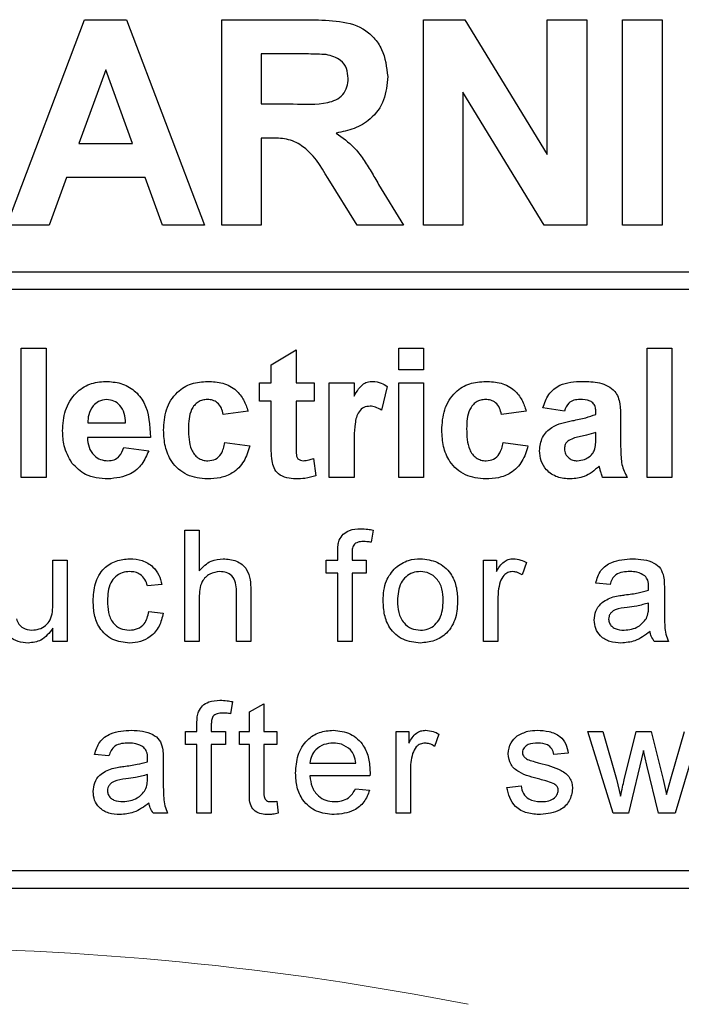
# Model space of a CAD drawing. Header units: millimetres. Extents: x 5 to 418, y 2 to 292.
# Tile 34 of 87: x 111.55 to 113.43, y 190.14 to 192.94. Entities that reach past the tile are written whole.
import ezdxf

# ---------------------------------------------------------------- set-up
doc = ezdxf.new("R2010")
doc.units = ezdxf.units.MM

msp = doc.modelspace()

# ---------------------------------------------------------------- linework, layer by layer
at = {"color": 7, "linetype": 'Continuous', "lineweight": 25}
for p, q in [((111.5171, 192.3554), (111.7376, 192.9387)), ((111.7376, 192.9387), (111.8564, 192.9387)), ((111.8564, 192.9387), (112.078, 192.3554)), ((112.1271, 192.9387), (112.3719, 192.9387)), ((112.1271, 192.3554), (112.1271, 192.9387)), ((112.6996, 192.3554), (112.6996, 192.9387)), ((112.6996, 192.9387), (112.8168, 192.9387)), ((112.8168, 192.9387), (113.0511, 192.5555)), ((113.0511, 192.5555), (113.0511, 192.9387)), ((113.0511, 192.9387), (113.1633, 192.9387)), ((113.1633, 192.9387), (113.1633, 192.3554)), ((113.2647, 192.3554), (113.2647, 192.9387)), ((113.2647, 192.9387), (113.3769, 192.9387)), ((113.3769, 192.9387), (113.3769, 192.3554)), ((112.3346, 192.8415), (112.2392, 192.8415)), ((112.2392, 192.8415), (112.2392, 192.6994)), ((111.7976, 192.7966), (111.7211, 192.5872)), ((111.8742, 192.5872), (111.7976, 192.7966)), ((112.8118, 192.7328), (112.8118, 192.3554)), ((113.0426, 192.3554), (112.8118, 192.7328)), ((112.2392, 192.6994), (112.3296, 192.6994)), ((112.2644, 192.6022), (112.2392, 192.6022)), ((112.2392, 192.6022), (112.2392, 192.3554)), ((111.7211, 192.5872), (111.8742, 192.5872)), ((111.686, 192.49), (111.6368, 192.3554)), ((111.9099, 192.49), (111.686, 192.49)), ((111.959, 192.3554), (111.9099, 192.49)), ((112.512, 192.3554), (112.429, 192.4878)), ((112.5724, 192.4709), (112.6431, 192.3554)), ((111.6368, 192.3554), (111.5171, 192.3554)), ((112.078, 192.3554), (111.959, 192.3554)), ((112.2392, 192.3554), (112.1271, 192.3554)), ((112.6431, 192.3554), (112.512, 192.3554)), ((112.8118, 192.3554), (112.6996, 192.3554)), ((113.1633, 192.3554), (113.0426, 192.3554)), ((113.3769, 192.3554), (113.2647, 192.3554)), ((109.1484, 192.2222), (115.4651, 192.2222)), ((115.4651, 192.1722), (109.1484, 192.1722)), ((111.5578, 191.6387), (111.5578, 192.0054)), ((111.5578, 192.0054), (111.6283, 192.0054)), ((111.6283, 192.0054), (111.6283, 191.6387)), ((112.2676, 191.9584), (112.3381, 192.0007)), ((112.3381, 192.0007), (112.3381, 191.9067)), ((112.6296, 191.9443), (112.6296, 192.0054)), ((112.6296, 192.0054), (112.7001, 192.0054)), ((112.7001, 192.0054), (112.7001, 191.9443)), ((113.3347, 192.0054), (113.4052, 192.0054)), ((113.3347, 191.6387), (113.3347, 192.0054)), ((113.4052, 192.0054), (113.4052, 191.6387)), ((112.2676, 191.9067), (112.2676, 191.9584)), ((112.7001, 191.9443), (112.6296, 191.9443)), ((112.2347, 191.9067), (112.2676, 191.9067)), ((112.2347, 191.855), (112.2347, 191.9067)), ((112.3381, 191.9067), (112.3898, 191.9067)), ((112.3898, 191.9067), (112.3898, 191.855)), ((112.4321, 191.9067), (112.5027, 191.9067)), ((112.4321, 191.6387), (112.4321, 191.9067)), ((112.5027, 191.9067), (112.5027, 191.8693)), ((112.6296, 191.6387), (112.6296, 191.9067)), ((112.6296, 191.9067), (112.7001, 191.9067)), ((112.7001, 191.9067), (112.7001, 191.6387)), ((112.5967, 191.8965), (112.5802, 191.8295)), ((112.2676, 191.855), (112.2347, 191.855)), ((112.2676, 191.7363), (112.2676, 191.855)), ((112.3381, 191.855), (112.3381, 191.7398)), ((112.3898, 191.855), (112.3381, 191.855)), ((112.2018, 191.8268), (112.1313, 191.8174)), ((112.9916, 191.8268), (112.921, 191.8174)), ((113.0997, 191.8268), (113.0386, 191.8362)), ((113.189, 191.8174), (113.189, 191.824)), ((111.7471, 191.7939), (111.8539, 191.7939)), ((113.2595, 191.8087), (113.2595, 191.7264)), ((113.189, 191.7524), (113.189, 191.7657)), ((111.9245, 191.7516), (111.7458, 191.7516)), ((112.136, 191.7375), (112.2065, 191.728)), ((112.9257, 191.7375), (112.9963, 191.728)), ((111.8492, 191.7233), (111.9198, 191.7139)), ((112.5027, 191.7182), (112.5027, 191.6387)), ((112.3875, 191.6925), (112.3945, 191.6434)), ((111.6283, 191.6387), (111.5578, 191.6387)), ((112.5027, 191.6387), (112.4321, 191.6387)), ((112.7001, 191.6387), (112.6296, 191.6387)), ((113.2783, 191.6387), (113.2078, 191.6387)), ((113.4052, 191.6387), (113.3347, 191.6387)), ((112.0227, 191.1721), (112.0227, 191.4887)), ((112.0227, 191.4887), (112.0633, 191.4887)), ((112.0633, 191.4887), (112.0633, 191.3731)), ((112.5574, 191.4888), (112.5517, 191.4542)), ((112.4563, 191.4035), (112.4563, 191.427)), ((111.6476, 191.2819), (111.6476, 191.4035)), ((111.6476, 191.4035), (111.6882, 191.4035)), ((111.6882, 191.4035), (111.6882, 191.1721)), ((112.4238, 191.4035), (112.4563, 191.4035)), ((112.4238, 191.3669), (112.4238, 191.4035)), ((112.4969, 191.4231), (112.4969, 191.4035)), ((112.4969, 191.4035), (112.5375, 191.4035)), ((112.5375, 191.4035), (112.5375, 191.3669)), ((112.8704, 191.1721), (112.8704, 191.4035)), ((112.8704, 191.4035), (112.9069, 191.4035)), ((112.9069, 191.4035), (112.9069, 191.3712)), ((112.9922, 191.3967), (112.9795, 191.3615)), ((112.4563, 191.3669), (112.4238, 191.3669)), ((112.4563, 191.1721), (112.4563, 191.3669)), ((112.5375, 191.3669), (112.4969, 191.3669)), ((112.4969, 191.3669), (112.4969, 191.1721)), ((111.9569, 191.3345), (111.9163, 191.3304)), ((112.1689, 191.1721), (112.1689, 191.3159)), ((112.2095, 191.318), (112.2095, 191.1721)), ((113.2293, 191.3345), (113.1887, 191.3385)), ((113.3836, 191.3221), (113.3836, 191.2725)), ((112.0633, 191.2962), (112.0633, 191.1721)), ((112.911, 191.295), (112.911, 191.1721)), ((111.9204, 191.2573), (111.961, 191.2533)), ((113.3387, 191.2699), (113.3389, 191.2817)), ((111.6476, 191.1721), (111.6476, 191.2099)), ((111.6882, 191.1721), (111.6476, 191.1721)), ((112.0633, 191.1721), (112.0227, 191.1721)), ((112.2095, 191.1721), (112.1689, 191.1721)), ((112.4969, 191.1721), (112.4563, 191.1721)), ((112.911, 191.1721), (112.8704, 191.1721)), ((113.3957, 191.1721), (113.3551, 191.1721)), ((112.1579, 191.0016), (112.1522, 190.967)), ((112.2062, 190.9726), (112.2468, 190.9957)), ((112.2468, 190.9957), (112.2468, 190.9163)), ((112.2062, 190.9163), (112.2062, 190.9726)), ((112.0568, 190.9163), (112.0568, 190.9398)), ((112.0974, 190.9359), (112.0974, 190.9163)), ((112.0243, 190.8798), (112.0243, 190.9163)), ((112.0243, 190.9163), (112.0568, 190.9163)), ((112.0974, 190.9163), (112.138, 190.9163)), ((112.138, 190.9163), (112.138, 190.8798)), ((112.1778, 190.8798), (112.1778, 190.9163)), ((112.1778, 190.9163), (112.2062, 190.9163)), ((112.2468, 190.9163), (112.2833, 190.9163)), ((112.2833, 190.9163), (112.2833, 190.8798)), ((112.6219, 190.6849), (112.6219, 190.9163)), ((112.6219, 190.9163), (112.6585, 190.9163)), ((112.6585, 190.9163), (112.6585, 190.884)), ((112.7437, 190.9095), (112.731, 190.8743)), ((113.2386, 190.6849), (113.1664, 190.9163)), ((113.1664, 190.9163), (113.2086, 190.9163)), ((113.2086, 190.9163), (113.2473, 190.7814)), ((113.2697, 190.7794), (113.3039, 190.9163)), ((113.3039, 190.9163), (113.3459, 190.9163)), ((113.3459, 190.9163), (113.38, 190.7802)), ((113.4017, 190.7818), (113.4406, 190.9163)), ((113.483, 190.9163), (113.4145, 190.6849)), ((112.0568, 190.8798), (112.0243, 190.8798)), ((112.0568, 190.6849), (112.0568, 190.8798)), ((112.138, 190.8798), (112.0974, 190.8798)), ((112.0974, 190.8798), (112.0974, 190.6849)), ((112.2062, 190.8798), (112.1778, 190.8798)), ((112.2062, 190.7499), (112.2062, 190.8798)), ((112.2468, 190.8798), (112.2468, 190.7484)), ((112.2833, 190.8798), (112.2468, 190.8798)), ((111.8067, 190.8473), (111.7661, 190.8513)), ((113.1107, 190.8554), (113.0701, 190.8513)), ((113.3247, 190.8629), (113.2821, 190.6849)), ((113.3342, 190.8211), (113.3247, 190.8629)), ((111.961, 190.8349), (111.961, 190.7854)), ((112.3775, 190.827), (112.5074, 190.827)), ((113.3673, 190.6849), (113.3342, 190.8211)), ((111.9161, 190.7827), (111.9163, 190.7945)), ((112.5479, 190.7904), (112.3775, 190.7904)), ((112.6625, 190.8078), (112.6625, 190.6849)), ((113.3896, 190.7379), (113.4017, 190.7818)), ((112.507, 190.7539), (112.5468, 190.7498)), ((112.9362, 190.758), (112.9768, 190.762)), ((113.2473, 190.7814), (113.259, 190.733)), ((113.38, 190.7802), (113.3896, 190.7379)), ((112.2833, 190.7184), (112.2874, 190.6843)), ((111.9732, 190.6849), (111.9326, 190.6849)), ((112.0974, 190.6849), (112.0568, 190.6849)), ((112.6625, 190.6849), (112.6219, 190.6849)), ((113.2821, 190.6849), (113.2386, 190.6849)), ((113.4145, 190.6849), (113.3673, 190.6849)), ((109.1484, 190.5221), (115.3484, 190.5221)), ((107.0151, 190.4721), (115.3484, 190.4721))]:
    msp.add_line(p, q, dxfattribs=at)
at = {"color": 7, "linetype": 'Continuous', "lineweight": 18}
msp.add_arc((111.1817, 181.8054), 8.4971, 78.83718, 101.16282, dxfattribs=at)
at = {"color": 7, "linetype": 'Continuous', "lineweight": 25}
for points, knots in [([(112.3719, 192.9387), (112.3984, 192.9383), (112.4512, 192.9375), (112.5187, 192.9235), (112.5599, 192.8887), (112.5903, 192.8441), (112.595, 192.8039), (112.5982, 192.7771)], [0, 0, 0, 0, 0.251138, 0.500538, 0.625743, 0.751054, 1, 1, 1, 1]), ([(112.4238, 192.8396), (112.4071, 192.8404), (112.3774, 192.8416), (112.3477, 192.8415), (112.3346, 192.8415)], [0, 0, 0, 0, 0.559921, 1, 1, 1, 1]), ([(112.486, 192.772), (112.4853, 192.7815), (112.4837, 192.8005), (112.4624, 192.8293), (112.4384, 192.8357), (112.4238, 192.8396)], [0, 0, 0, 0, 0.2810837, 0.5612808, 1, 1, 1, 1]), ([(112.3296, 192.6994), (112.3626, 192.6983), (112.4039, 192.6969), (112.452, 192.7097), (112.4719, 192.7251), (112.4845, 192.7472), (112.4855, 192.7637), (112.486, 192.772)], [0, 0, 0, 0, 0.500908, 0.625718, 0.750365, 0.875021, 1, 1, 1, 1]), ([(112.5982, 192.7771), (112.5963, 192.7546), (112.5925, 192.7096), (112.5545, 192.6564), (112.5038, 192.6271), (112.4692, 192.6202), (112.4519, 192.6167)], [0, 0, 0, 0, 0.279943, 0.558974, 0.779184, 1, 1, 1, 1]), ([(112.429, 192.4878), (112.408, 192.5232), (112.3788, 192.5724), (112.3116, 192.6027), (112.2802, 192.6024), (112.2644, 192.6022)], [0, 0, 0, 0, 0.560986, 0.779305, 1, 1, 1, 1]), ([(112.4519, 192.6167), (112.4697, 192.604), (112.499, 192.5832), (112.529, 192.543), (112.5515, 192.5075), (112.5654, 192.4831), (112.5724, 192.4709)], [0, 0, 0, 0, 0.339561, 0.559573, 0.779778, 1, 1, 1, 1]), ([(111.6753, 191.7707), (111.6765, 191.7904), (111.6789, 191.8297), (111.7085, 191.8778), (111.7513, 191.9071), (111.7821, 191.91), (111.7976, 191.9114)], [0, 0, 0, 0, 0.280671, 0.559803, 0.779762, 1, 1, 1, 1]), ([(111.7976, 191.9114), (111.8121, 191.9104), (111.8412, 191.9084), (111.8804, 191.8871), (111.9209, 191.8366), (111.923, 191.7866), (111.9245, 191.7516)], [0, 0, 0, 0, 0.187375, 0.374305, 0.561262, 1, 1, 1, 1]), ([(111.9621, 191.7725), (111.9633, 191.7923), (111.9657, 191.8319), (111.9956, 191.8808), (112.0403, 191.908), (112.0714, 191.9102), (112.087, 191.9114)], [0, 0, 0, 0, 0.280707, 0.559643, 0.779504, 1, 1, 1, 1]), ([(112.087, 191.9114), (112.1016, 191.9106), (112.1306, 191.9091), (112.1676, 191.8894), (112.1908, 191.8592), (112.1981, 191.8376), (112.2018, 191.8268)], [0, 0, 0, 0, 0.280457, 0.559337, 0.779383, 1, 1, 1, 1]), ([(112.5027, 191.8693), (112.5068, 191.8763), (112.5136, 191.8879), (112.5257, 191.9023), (112.5401, 191.9101), (112.5506, 191.9109), (112.5559, 191.9114)], [0, 0, 0, 0, 0.340514, 0.560535, 0.78019, 1, 1, 1, 1]), ([(112.5559, 191.9114), (112.5642, 191.9104), (112.579, 191.9087), (112.5913, 191.9003), (112.5967, 191.8965)], [0, 0, 0, 0, 0.559042, 1, 1, 1, 1]), ([(112.7518, 191.7725), (112.753, 191.7923), (112.7555, 191.8319), (112.7853, 191.8808), (112.83, 191.908), (112.8612, 191.9102), (112.8767, 191.9114)], [0, 0, 0, 0, 0.280707, 0.559643, 0.779504, 1, 1, 1, 1]), ([(112.8767, 191.9114), (112.8913, 191.9106), (112.9204, 191.9091), (112.9574, 191.8894), (112.9805, 191.8592), (112.9879, 191.8376), (112.9916, 191.8268)], [0, 0, 0, 0, 0.2804572, 0.5593369, 0.7793833, 1, 1, 1, 1]), ([(113.0386, 191.8362), (113.0431, 191.8493), (113.0523, 191.8755), (113.0923, 191.9089), (113.1285, 191.9104), (113.1506, 191.9114)], [0, 0, 0, 0, 0.280773, 0.559844, 1, 1, 1, 1]), ([(113.1506, 191.9114), (113.1671, 191.9111), (113.1997, 191.9104), (113.245, 191.8896), (113.2595, 191.8473), (113.2595, 191.8216), (113.2595, 191.8087)], [0, 0, 0, 0, 0.281738, 0.560028, 0.778339, 1, 1, 1, 1]), ([(111.8008, 191.8597), (111.7924, 191.8587), (111.7774, 191.857), (111.7668, 191.8466), (111.7621, 191.842)], [0, 0, 0, 0, 0.558878, 1, 1, 1, 1]), ([(111.8539, 191.7939), (111.8533, 191.8027), (111.8521, 191.8204), (111.8402, 191.8428), (111.8217, 191.8573), (111.8077, 191.8589), (111.8008, 191.8597)], [0, 0, 0, 0, 0.280983, 0.560279, 0.780219, 1, 1, 1, 1]), ([(112.0864, 191.8597), (112.0817, 191.8594), (112.0724, 191.8588), (112.0594, 191.8529), (112.0488, 191.8436), (112.0337, 191.8197), (112.0331, 191.7958), (112.0326, 191.7767)], [0, 0, 0, 0, 0.125319, 0.250544, 0.375796, 0.501063, 1, 1, 1, 1]), ([(112.1313, 191.8174), (112.13, 191.8236), (112.1273, 191.8361), (112.1163, 191.8508), (112.1015, 191.8587), (112.0914, 191.8594), (112.0864, 191.8597)], [0, 0, 0, 0, 0.280561, 0.559648, 0.7796, 1, 1, 1, 1]), ([(112.8762, 191.8597), (112.8715, 191.8594), (112.8621, 191.8588), (112.8491, 191.8529), (112.8385, 191.8436), (112.8234, 191.8197), (112.8228, 191.7958), (112.8223, 191.7767)], [0, 0, 0, 0, 0.125319, 0.250544, 0.375796, 0.501063, 1, 1, 1, 1]), ([(112.921, 191.8174), (112.9197, 191.8236), (112.9171, 191.8361), (112.906, 191.8508), (112.8912, 191.8587), (112.8812, 191.8594), (112.8762, 191.8597)], [0, 0, 0, 0, 0.280561, 0.559648, 0.7796, 1, 1, 1, 1]), ([(113.1436, 191.8597), (113.138, 191.8594), (113.1268, 191.8589), (113.1084, 191.8489), (113.103, 191.8352), (113.0997, 191.8268)], [0, 0, 0, 0, 0.281245, 0.560563, 1, 1, 1, 1]), ([(113.189, 191.824), (113.1888, 191.8282), (113.1885, 191.8366), (113.1837, 191.8487), (113.168, 191.8595), (113.1537, 191.8596), (113.1436, 191.8597)], [0, 0, 0, 0, 0.1875362, 0.3743156, 0.5600244, 1, 1, 1, 1]), ([(111.7621, 191.842), (111.7569, 191.8337), (111.7478, 191.8189), (111.7473, 191.8015), (111.7471, 191.7939)], [0, 0, 0, 0, 0.558284, 1, 1, 1, 1]), ([(112.5482, 191.8409), (112.5421, 191.8402), (112.5298, 191.839), (112.5112, 191.8214), (112.5023, 191.7784), (112.5025, 191.7423), (112.5027, 191.7182)], [0, 0, 0, 0, 0.124672, 0.248774, 0.498061, 1, 1, 1, 1]), ([(112.5802, 191.8295), (112.5747, 191.8329), (112.5648, 191.839), (112.5533, 191.8403), (112.5482, 191.8409)], [0, 0, 0, 0, 0.560294, 1, 1, 1, 1]), ([(113.1229, 191.7997), (113.1354, 191.8022), (113.1579, 191.8067), (113.1795, 191.8141), (113.189, 191.8174)], [0, 0, 0, 0, 0.560213, 1, 1, 1, 1]), ([(113.0292, 191.7143), (113.0307, 191.7275), (113.0337, 191.7539), (113.069, 191.7891), (113.1024, 191.7957), (113.1229, 191.7997)], [0, 0, 0, 0, 0.279667, 0.558309, 1, 1, 1, 1]), ([(111.7016, 191.6793), (111.6928, 191.6953), (111.6771, 191.7239), (111.6759, 191.7564), (111.6753, 191.7707)], [0, 0, 0, 0, 0.558866, 1, 1, 1, 1]), ([(112.0865, 191.634), (112.0667, 191.636), (112.0271, 191.6399), (111.9841, 191.6788), (111.9645, 191.7261), (111.9629, 191.757), (111.9621, 191.7725)], [0, 0, 0, 0, 0.279707, 0.558485, 0.778934, 1, 1, 1, 1]), ([(112.0326, 191.7767), (112.033, 191.7562), (112.0336, 191.7307), (112.0482, 191.7041), (112.0591, 191.6936), (112.0729, 191.6868), (112.0829, 191.6861), (112.088, 191.6857)], [0, 0, 0, 0, 0.499313, 0.62455, 0.749763, 0.874784, 1, 1, 1, 1]), ([(112.8762, 191.634), (112.8564, 191.636), (112.8168, 191.6399), (112.7739, 191.6788), (112.7542, 191.7261), (112.7526, 191.757), (112.7518, 191.7725)], [0, 0, 0, 0, 0.279707, 0.558485, 0.778934, 1, 1, 1, 1]), ([(112.8223, 191.7767), (112.8228, 191.7562), (112.8233, 191.7307), (112.838, 191.7041), (112.8489, 191.6936), (112.8627, 191.6868), (112.8727, 191.6861), (112.8777, 191.6857)], [0, 0, 0, 0, 0.499313, 0.62455, 0.749763, 0.874784, 1, 1, 1, 1]), ([(113.189, 191.7657), (113.1803, 191.7632), (113.166, 191.7591), (113.1457, 191.7548), (113.1286, 191.7511), (113.1179, 191.7462), (113.1126, 191.7438)], [0, 0, 0, 0, 0.3401931, 0.5603772, 0.7805083, 1, 1, 1, 1]), ([(111.7458, 191.7516), (111.7466, 191.7423), (111.7482, 191.724), (111.7621, 191.7015), (111.7823, 191.6878), (111.7967, 191.6864), (111.804, 191.6857)], [0, 0, 0, 0, 0.280701, 0.559805, 0.779805, 1, 1, 1, 1]), ([(112.088, 191.6857), (112.0953, 191.6865), (112.1101, 191.6881), (112.1298, 191.7075), (112.1336, 191.7261), (112.136, 191.7375)], [0, 0, 0, 0, 0.28016, 0.558978, 1, 1, 1, 1]), ([(112.2699, 191.6855), (112.269, 191.695), (112.2675, 191.7119), (112.2676, 191.7288), (112.2676, 191.7363)], [0, 0, 0, 0, 0.559821, 1, 1, 1, 1]), ([(112.3381, 191.7398), (112.3383, 191.7289), (112.3384, 191.7153), (112.3389, 191.6988), (112.343, 191.6913), (112.35, 191.6865), (112.3555, 191.686), (112.3583, 191.6857)], [0, 0, 0, 0, 0.5010407, 0.6262478, 0.7510825, 0.8753766, 1, 1, 1, 1]), ([(112.8777, 191.6857), (112.8851, 191.6865), (112.8998, 191.6881), (112.9196, 191.7075), (112.9234, 191.7261), (112.9257, 191.7375)], [0, 0, 0, 0, 0.28016, 0.558978, 1, 1, 1, 1]), ([(113.1126, 191.7438), (113.1085, 191.7402), (113.1013, 191.7339), (113.1002, 191.7244), (113.0997, 191.7203)], [0, 0, 0, 0, 0.559644, 1, 1, 1, 1]), ([(113.1864, 191.7197), (113.1874, 191.7258), (113.189, 191.7366), (113.189, 191.7475), (113.189, 191.7524)], [0, 0, 0, 0, 0.559676, 1, 1, 1, 1]), ([(111.804, 191.6857), (111.81, 191.6862), (111.8219, 191.6872), (111.8405, 191.6997), (111.8459, 191.7144), (111.8492, 191.7233)], [0, 0, 0, 0, 0.280682, 0.560525, 1, 1, 1, 1]), ([(111.9198, 191.7139), (111.9141, 191.7009), (111.9029, 191.675), (111.8633, 191.6403), (111.8266, 191.6364), (111.8041, 191.634)], [0, 0, 0, 0, 0.281013, 0.561314, 1, 1, 1, 1]), ([(112.2065, 191.728), (112.202, 191.713), (112.1931, 191.6829), (112.1614, 191.6505), (112.1233, 191.6358), (112.0988, 191.6346), (112.0865, 191.634)], [0, 0, 0, 0, 0.280244, 0.559157, 0.779326, 1, 1, 1, 1]), ([(112.9963, 191.728), (112.9918, 191.713), (112.9829, 191.6829), (112.9512, 191.6505), (112.9131, 191.6358), (112.8885, 191.6346), (112.8762, 191.634)], [0, 0, 0, 0, 0.280244, 0.559157, 0.779326, 1, 1, 1, 1]), ([(113.1169, 191.634), (113.1043, 191.6349), (113.0792, 191.6367), (113.0491, 191.6568), (113.0317, 191.6848), (113.03, 191.7045), (113.0292, 191.7143)], [0, 0, 0, 0, 0.280489, 0.55953, 0.779597, 1, 1, 1, 1]), ([(113.0997, 191.7203), (113.1004, 191.715), (113.1017, 191.7045), (113.1119, 191.693), (113.124, 191.6867), (113.1323, 191.686), (113.1365, 191.6857)], [0, 0, 0, 0, 0.279294, 0.55914, 0.779446, 1, 1, 1, 1]), ([(113.1706, 191.6976), (113.1746, 191.7011), (113.1816, 191.7072), (113.1849, 191.7159), (113.1864, 191.7197)], [0, 0, 0, 0, 0.559867, 1, 1, 1, 1]), ([(113.2595, 191.7264), (113.2597, 191.7161), (113.2599, 191.6991), (113.2625, 191.6755), (113.269, 191.6564), (113.2752, 191.6446), (113.2783, 191.6387)], [0, 0, 0, 0, 0.340129, 0.560069, 0.779965, 1, 1, 1, 1]), ([(111.8041, 191.634), (111.7817, 191.6356), (111.7417, 191.6385), (111.7138, 191.6668), (111.7016, 191.6793)], [0, 0, 0, 0, 0.560391, 1, 1, 1, 1]), ([(112.3378, 191.634), (112.329, 191.6347), (112.3114, 191.6359), (112.2882, 191.6463), (112.274, 191.665), (112.2713, 191.6787), (112.2699, 191.6855)], [0, 0, 0, 0, 0.280585, 0.56042, 0.779437, 1, 1, 1, 1]), ([(112.3583, 191.6857), (112.3638, 191.6864), (112.3738, 191.6877), (112.3833, 191.691), (112.3875, 191.6925)], [0, 0, 0, 0, 0.559508, 1, 1, 1, 1]), ([(113.1365, 191.6857), (113.1434, 191.6865), (113.1557, 191.6879), (113.1661, 191.6947), (113.1706, 191.6976)], [0, 0, 0, 0, 0.559341, 1, 1, 1, 1]), ([(113.1986, 191.6701), (113.1853, 191.6587), (113.1614, 191.6384), (113.1305, 191.6354), (113.1169, 191.634)], [0, 0, 0, 0, 0.559709, 1, 1, 1, 1]), ([(113.2011, 191.6612), (113.2007, 191.6629), (113.1999, 191.6659), (113.199, 191.6688), (113.1986, 191.6701)], [0, 0, 0, 0, 0.560047, 1, 1, 1, 1]), ([(113.2078, 191.6387), (113.2064, 191.6429), (113.204, 191.6503), (113.202, 191.6579), (113.2011, 191.6612)], [0, 0, 0, 0, 0.559958, 1, 1, 1, 1]), ([(112.3945, 191.6434), (112.3842, 191.6403), (112.3656, 191.6348), (112.3463, 191.6343), (112.3378, 191.634)], [0, 0, 0, 0, 0.559729, 1, 1, 1, 1]), ([(112.4606, 191.4601), (112.464, 191.4661), (112.4709, 191.4781), (112.4928, 191.4912), (112.5106, 191.4922), (112.5215, 191.4928)], [0, 0, 0, 0, 0.279458, 0.559661, 1, 1, 1, 1]), ([(112.5215, 191.4928), (112.5282, 191.4925), (112.5403, 191.492), (112.5522, 191.4898), (112.5574, 191.4888)], [0, 0, 0, 0, 0.559945, 1, 1, 1, 1]), ([(112.4563, 191.427), (112.4563, 191.4333), (112.4563, 191.4445), (112.4593, 191.4554), (112.4606, 191.4601)], [0, 0, 0, 0, 0.56037, 1, 1, 1, 1]), ([(112.529, 191.4563), (112.5239, 191.4561), (112.5139, 191.4558), (112.5007, 191.448), (112.4973, 191.4349), (112.497, 191.427), (112.4969, 191.4231)], [0, 0, 0, 0, 0.281469, 0.557719, 0.778516, 1, 1, 1, 1]), ([(112.5517, 191.4542), (112.5474, 191.4549), (112.5399, 191.456), (112.5323, 191.4562), (112.529, 191.4563)], [0, 0, 0, 0, 0.559924, 1, 1, 1, 1]), ([(111.7621, 191.2869), (111.7631, 191.3037), (111.7652, 191.3372), (111.788, 191.3805), (111.8263, 191.4036), (111.8527, 191.4062), (111.8659, 191.4075)], [0, 0, 0, 0, 0.280838, 0.55968, 0.779579, 1, 1, 1, 1]), ([(111.8659, 191.4075), (111.8779, 191.4067), (111.9019, 191.4051), (111.9315, 191.3873), (111.9499, 191.3619), (111.9546, 191.3436), (111.9569, 191.3345)], [0, 0, 0, 0, 0.280267, 0.559439, 0.779535, 1, 1, 1, 1]), ([(112.0633, 191.3731), (112.0738, 191.384), (112.0926, 191.4036), (112.1194, 191.4063), (112.1312, 191.4075)], [0, 0, 0, 0, 0.559341, 1, 1, 1, 1]), ([(112.1312, 191.4075), (112.144, 191.4064), (112.1696, 191.4043), (112.1996, 191.3804), (112.2088, 191.348), (112.2092, 191.328), (112.2095, 191.318)], [0, 0, 0, 0, 0.2803178, 0.5583395, 0.7785536, 1, 1, 1, 1]), ([(112.6202, 191.3821), (112.6322, 191.3904), (112.6537, 191.4053), (112.6796, 191.4069), (112.6911, 191.4075)], [0, 0, 0, 0, 0.559033, 1, 1, 1, 1]), ([(112.6911, 191.4075), (112.7077, 191.4057), (112.741, 191.4021), (112.7771, 191.3696), (112.7944, 191.3301), (112.7958, 191.304), (112.7965, 191.291)], [0, 0, 0, 0, 0.279556, 0.5586, 0.778991, 1, 1, 1, 1]), ([(112.9069, 191.3712), (112.913, 191.3815), (112.9215, 191.3959), (112.9403, 191.4063), (112.9496, 191.4071), (112.9542, 191.4075)], [0, 0, 0, 0, 0.559599, 0.779772, 1, 1, 1, 1]), ([(112.9542, 191.4075), (112.9617, 191.4068), (112.975, 191.4055), (112.9869, 191.3994), (112.9922, 191.3967)], [0, 0, 0, 0, 0.559546, 1, 1, 1, 1]), ([(113.1887, 191.3385), (113.1924, 191.3511), (113.1998, 191.3762), (113.2399, 191.4043), (113.2732, 191.4063), (113.2935, 191.4075)], [0, 0, 0, 0, 0.2804297, 0.5593032, 1, 1, 1, 1]), ([(113.2935, 191.4075), (113.3147, 191.4064), (113.3442, 191.4048), (113.3745, 191.3806), (113.3792, 191.3647), (113.3816, 191.3568)], [0, 0, 0, 0, 0.559253, 0.779195, 1, 1, 1, 1]), ([(111.8662, 191.371), (111.8588, 191.3704), (111.844, 191.3692), (111.8245, 191.3573), (111.8048, 191.3311), (111.8035, 191.3058), (111.8027, 191.288)], [0, 0, 0, 0, 0.187089, 0.37388, 0.56073, 1, 1, 1, 1]), ([(111.9163, 191.3304), (111.9143, 191.3367), (111.9103, 191.3492), (111.8971, 191.3627), (111.8816, 191.37), (111.8713, 191.3707), (111.8662, 191.371)], [0, 0, 0, 0, 0.280213, 0.559476, 0.779649, 1, 1, 1, 1]), ([(112.122, 191.371), (112.112, 191.3695), (112.0919, 191.3667), (112.0644, 191.3392), (112.0637, 191.3125), (112.0633, 191.2962)], [0, 0, 0, 0, 0.280205, 0.55932, 1, 1, 1, 1]), ([(112.1689, 191.3159), (112.1686, 191.3236), (112.168, 191.339), (112.1581, 191.3593), (112.1403, 191.3698), (112.1281, 191.3706), (112.122, 191.371)], [0, 0, 0, 0, 0.281222, 0.559777, 0.779378, 1, 1, 1, 1]), ([(112.5854, 191.2878), (112.5863, 191.3077), (112.5879, 191.3431), (112.6104, 191.3702), (112.6202, 191.3821)], [0, 0, 0, 0, 0.560963, 1, 1, 1, 1]), ([(112.6911, 191.371), (112.6836, 191.3704), (112.6688, 191.3691), (112.6494, 191.357), (112.6288, 191.3313), (112.6272, 191.3058), (112.626, 191.2879)], [0, 0, 0, 0, 0.187137, 0.374025, 0.561097, 1, 1, 1, 1]), ([(112.7559, 191.2891), (112.7554, 191.3001), (112.7544, 191.3221), (112.7401, 191.3502), (112.7171, 191.3682), (112.6997, 191.3701), (112.6911, 191.371)], [0, 0, 0, 0, 0.2810641, 0.5603164, 0.7801741, 1, 1, 1, 1]), ([(112.9526, 191.371), (112.948, 191.3704), (112.9388, 191.3693), (112.9249, 191.3591), (112.9201, 191.3481), (112.9173, 191.3414)], [0, 0, 0, 0, 0.280305, 0.560911, 1, 1, 1, 1]), ([(112.9795, 191.3615), (112.9749, 191.3644), (112.9666, 191.3697), (112.9569, 191.3706), (112.9526, 191.371)], [0, 0, 0, 0, 0.560116, 1, 1, 1, 1]), ([(113.2862, 191.371), (113.2793, 191.3708), (113.2655, 191.3703), (113.2463, 191.3643), (113.2346, 191.3499), (113.2311, 191.3396), (113.2293, 191.3345)], [0, 0, 0, 0, 0.280855, 0.559751, 0.7795, 1, 1, 1, 1]), ([(113.3284, 191.3588), (113.3211, 191.363), (113.308, 191.3705), (113.2929, 191.3709), (113.2862, 191.371)], [0, 0, 0, 0, 0.557871, 1, 1, 1, 1]), ([(112.9173, 191.3414), (112.9152, 191.3328), (112.9115, 191.3176), (112.9112, 191.3019), (112.911, 191.295)], [0, 0, 0, 0, 0.559888, 1, 1, 1, 1]), ([(113.3389, 191.3277), (113.3388, 191.3342), (113.3385, 191.3457), (113.3315, 191.3548), (113.3284, 191.3588)], [0, 0, 0, 0, 0.561903, 1, 1, 1, 1]), ([(113.3816, 191.3568), (113.3823, 191.3503), (113.3835, 191.3388), (113.3836, 191.3272), (113.3836, 191.3221)], [0, 0, 0, 0, 0.559817, 1, 1, 1, 1]), ([(113.2718, 191.3049), (113.2845, 191.3065), (113.3071, 191.3094), (113.3291, 191.3155), (113.3387, 191.3182)], [0, 0, 0, 0, 0.560185, 1, 1, 1, 1]), ([(113.3387, 191.3182), (113.3387, 191.32), (113.3388, 191.3231), (113.3389, 191.3263), (113.3389, 191.3277)], [0, 0, 0, 0, 0.560023, 1, 1, 1, 1]), ([(111.866, 191.168), (111.8491, 191.1698), (111.8156, 191.1733), (111.7796, 191.207), (111.7639, 191.2475), (111.7627, 191.2737), (111.7621, 191.2869)], [0, 0, 0, 0, 0.279595, 0.558341, 0.778834, 1, 1, 1, 1]), ([(111.8027, 191.288), (111.8031, 191.277), (111.8039, 191.2551), (111.8154, 191.2257), (111.8386, 191.2072), (111.8559, 191.2054), (111.8646, 191.2045)], [0, 0, 0, 0, 0.281276, 0.560536, 0.78011, 1, 1, 1, 1]), ([(112.6911, 191.168), (112.6741, 191.1698), (112.6402, 191.1734), (112.6033, 191.207), (112.5873, 191.248), (112.586, 191.2745), (112.5854, 191.2878)], [0, 0, 0, 0, 0.279616, 0.558371, 0.778858, 1, 1, 1, 1]), ([(112.626, 191.2879), (112.6265, 191.2767), (112.6275, 191.2545), (112.6411, 191.2255), (112.6647, 191.2074), (112.6823, 191.2055), (112.6911, 191.2045)], [0, 0, 0, 0, 0.281129, 0.560384, 0.780159, 1, 1, 1, 1]), ([(112.7965, 191.291), (112.7959, 191.2737), (112.7948, 191.2394), (112.7701, 191.1961), (112.7315, 191.1721), (112.7046, 191.1694), (112.6911, 191.168)], [0, 0, 0, 0, 0.281033, 0.559513, 0.779602, 1, 1, 1, 1]), ([(112.6911, 191.2045), (112.6986, 191.2052), (112.7136, 191.2065), (112.733, 191.2191), (112.7533, 191.2453), (112.7548, 191.271), (112.7559, 191.2891)], [0, 0, 0, 0, 0.1870444, 0.3739447, 0.5609834, 1, 1, 1, 1]), ([(113.1846, 191.2334), (113.1855, 191.242), (113.1873, 191.259), (113.2051, 191.2856), (113.2258, 191.294), (113.2384, 191.2991)], [0, 0, 0, 0, 0.280458, 0.560983, 1, 1, 1, 1]), ([(113.2384, 191.2991), (113.2446, 191.3004), (113.2556, 191.3029), (113.2669, 191.3043), (113.2718, 191.3049)], [0, 0, 0, 0, 0.559918, 1, 1, 1, 1]), ([(111.5881, 191.2045), (111.5951, 191.2052), (111.6089, 191.2066), (111.6276, 191.2169), (111.6471, 191.241), (111.6474, 191.2651), (111.6476, 191.2819)], [0, 0, 0, 0, 0.187111, 0.374253, 0.560834, 1, 1, 1, 1]), ([(111.8646, 191.2045), (111.8725, 191.2053), (111.8884, 191.2068), (111.9126, 191.2246), (111.9174, 191.2449), (111.9204, 191.2573)], [0, 0, 0, 0, 0.280899, 0.560906, 1, 1, 1, 1]), ([(113.2778, 191.2691), (113.2662, 191.2678), (113.2518, 191.2663), (113.2364, 191.2582), (113.2303, 191.252), (113.226, 191.2443), (113.2255, 191.2386), (113.2252, 191.2357)], [0, 0, 0, 0, 0.50028, 0.625326, 0.750269, 0.875147, 1, 1, 1, 1]), ([(113.3389, 191.2817), (113.3277, 191.2785), (113.3076, 191.2729), (113.2869, 191.2702), (113.2778, 191.2691)], [0, 0, 0, 0, 0.55976, 1, 1, 1, 1]), ([(113.3327, 191.2378), (113.3348, 191.2436), (113.3385, 191.254), (113.3387, 191.265), (113.3387, 191.2699)], [0, 0, 0, 0, 0.5589946, 1, 1, 1, 1]), ([(113.3836, 191.2725), (113.3836, 191.261), (113.3837, 191.2419), (113.3845, 191.2154), (113.3871, 191.1929), (113.3929, 191.179), (113.3957, 191.1721)], [0, 0, 0, 0, 0.3402059, 0.5603391, 0.7801747, 1, 1, 1, 1]), ([(111.5444, 191.237), (111.5462, 191.2318), (111.5498, 191.2213), (111.565, 191.2073), (111.5794, 191.2056), (111.5881, 191.2045)], [0, 0, 0, 0, 0.280864, 0.561194, 1, 1, 1, 1]), ([(111.961, 191.2533), (111.958, 191.2404), (111.952, 191.2147), (111.9273, 191.1863), (111.8969, 191.1702), (111.8763, 191.1688), (111.866, 191.168)], [0, 0, 0, 0, 0.280202, 0.55951, 0.779586, 1, 1, 1, 1]), ([(113.2604, 191.168), (113.2498, 191.1686), (113.2287, 191.1698), (113.2024, 191.1852), (113.1868, 191.2085), (113.1854, 191.2251), (113.1846, 191.2334)], [0, 0, 0, 0, 0.280815, 0.55969, 0.779696, 1, 1, 1, 1]), ([(113.2252, 191.2357), (113.2257, 191.2319), (113.2265, 191.2243), (113.2337, 191.215), (113.2477, 191.2059), (113.2606, 191.2051), (113.2696, 191.2045)], [0, 0, 0, 0, 0.186565, 0.373467, 0.560613, 1, 1, 1, 1]), ([(113.2696, 191.2045), (113.2839, 191.2063), (113.3094, 191.2095), (113.3256, 191.2291), (113.3327, 191.2378)], [0, 0, 0, 0, 0.559758, 1, 1, 1, 1]), ([(111.5772, 191.168), (111.5678, 191.1689), (111.5489, 191.1706), (111.5247, 191.1831), (111.5092, 191.2027), (111.5056, 191.2171), (111.5037, 191.2244)], [0, 0, 0, 0, 0.280286, 0.560186, 0.779607, 1, 1, 1, 1]), ([(111.6476, 191.2099), (111.6374, 191.1967), (111.6193, 191.1731), (111.5901, 191.1696), (111.5772, 191.168)], [0, 0, 0, 0, 0.559466, 1, 1, 1, 1]), ([(113.343, 191.2005), (113.3291, 191.1902), (113.3044, 191.1717), (113.2738, 191.1691), (113.2604, 191.168)], [0, 0, 0, 0, 0.559971, 1, 1, 1, 1]), ([(113.3551, 191.1721), (113.3519, 191.177), (113.3462, 191.1858), (113.3439, 191.196), (113.343, 191.2005)], [0, 0, 0, 0, 0.5596973, 1, 1, 1, 1]), ([(112.0611, 190.9729), (112.0645, 190.9789), (112.0714, 190.9909), (112.0933, 191.004), (112.1111, 191.005), (112.122, 191.0056)], [0, 0, 0, 0, 0.279458, 0.559661, 1, 1, 1, 1]), ([(112.122, 191.0056), (112.1287, 191.0053), (112.1408, 191.0048), (112.1527, 191.0026), (112.1579, 191.0016)], [0, 0, 0, 0, 0.559945, 1, 1, 1, 1]), ([(112.0568, 190.9398), (112.0568, 190.9461), (112.0569, 190.9574), (112.0598, 190.9682), (112.0611, 190.9729)], [0, 0, 0, 0, 0.56037, 1, 1, 1, 1]), ([(112.1295, 190.9691), (112.1244, 190.9689), (112.1144, 190.9687), (112.1012, 190.9608), (112.0978, 190.9477), (112.0975, 190.9398), (112.0974, 190.9359)], [0, 0, 0, 0, 0.281469, 0.557719, 0.778516, 1, 1, 1, 1]), ([(112.1522, 190.967), (112.148, 190.9677), (112.1404, 190.9688), (112.1328, 190.969), (112.1295, 190.9691)], [0, 0, 0, 0, 0.559924, 1, 1, 1, 1]), ([(111.7661, 190.8513), (111.7698, 190.8639), (111.7773, 190.8891), (111.8173, 190.9171), (111.8506, 190.9191), (111.871, 190.9204)], [0, 0, 0, 0, 0.2804297, 0.5593032, 1, 1, 1, 1]), ([(111.871, 190.9204), (111.8921, 190.9192), (111.9216, 190.9177), (111.9519, 190.8934), (111.9567, 190.8776), (111.959, 190.8696)], [0, 0, 0, 0, 0.559253, 0.779195, 1, 1, 1, 1]), ([(112.3369, 190.7986), (112.3379, 190.8158), (112.3399, 190.85), (112.3656, 190.8923), (112.4035, 190.917), (112.4304, 190.9192), (112.4439, 190.9204)], [0, 0, 0, 0, 0.2807476, 0.5597747, 0.7796663, 1, 1, 1, 1]), ([(112.4439, 190.9204), (112.4607, 190.9184), (112.4943, 190.9145), (112.53, 190.8806), (112.546, 190.8402), (112.5474, 190.814), (112.548, 190.8008)], [0, 0, 0, 0, 0.279366, 0.558398, 0.778885, 1, 1, 1, 1]), ([(112.6585, 190.884), (112.6645, 190.8943), (112.673, 190.9087), (112.6919, 190.9191), (112.7011, 190.9199), (112.7057, 190.9204)], [0, 0, 0, 0, 0.559599, 0.779772, 1, 1, 1, 1]), ([(112.7057, 190.9204), (112.7132, 190.9196), (112.7266, 190.9183), (112.7385, 190.9122), (112.7437, 190.9095)], [0, 0, 0, 0, 0.559546, 1, 1, 1, 1]), ([(112.9402, 190.8532), (112.9417, 190.8644), (112.9445, 190.8845), (112.9592, 190.8981), (112.9657, 190.9041)], [0, 0, 0, 0, 0.558927, 1, 1, 1, 1]), ([(112.9657, 190.9041), (112.9756, 190.9094), (112.9934, 190.9189), (113.0135, 190.9199), (113.0223, 190.9204)], [0, 0, 0, 0, 0.558938, 1, 1, 1, 1]), ([(113.0223, 190.9204), (113.0337, 190.9197), (113.0564, 190.9183), (113.0868, 190.9059), (113.1055, 190.8819), (113.109, 190.8642), (113.1107, 190.8554)], [0, 0, 0, 0, 0.2807369, 0.5604275, 0.7794497, 1, 1, 1, 1]), ([(111.8637, 190.8838), (111.8568, 190.8836), (111.843, 190.8832), (111.8238, 190.8771), (111.8121, 190.8628), (111.8085, 190.8524), (111.8067, 190.8473)], [0, 0, 0, 0, 0.280855, 0.559751, 0.7795, 1, 1, 1, 1]), ([(111.9059, 190.8716), (111.8985, 190.8758), (111.8854, 190.8834), (111.8704, 190.8837), (111.8637, 190.8838)], [0, 0, 0, 0, 0.557871, 1, 1, 1, 1]), ([(111.9163, 190.8405), (111.9162, 190.847), (111.916, 190.8585), (111.9089, 190.8676), (111.9059, 190.8716)], [0, 0, 0, 0, 0.561903, 1, 1, 1, 1]), ([(111.959, 190.8696), (111.9597, 190.8632), (111.961, 190.8516), (111.961, 190.84), (111.961, 190.8349)], [0, 0, 0, 0, 0.559817, 1, 1, 1, 1]), ([(112.4437, 190.8838), (112.4346, 190.8831), (112.4165, 190.8815), (112.3947, 190.8675), (112.3808, 190.8482), (112.3786, 190.8341), (112.3775, 190.827)], [0, 0, 0, 0, 0.28019, 0.559728, 0.779642, 1, 1, 1, 1]), ([(112.4925, 190.8644), (112.4845, 190.8708), (112.47, 190.8822), (112.4518, 190.8833), (112.4437, 190.8838)], [0, 0, 0, 0, 0.558512, 1, 1, 1, 1]), ([(112.7041, 190.8838), (112.6995, 190.8833), (112.6903, 190.8821), (112.6764, 190.872), (112.6717, 190.8609), (112.6688, 190.8542)], [0, 0, 0, 0, 0.280305, 0.560911, 1, 1, 1, 1]), ([(112.731, 190.8743), (112.7264, 190.8773), (112.7181, 190.8825), (112.7084, 190.8834), (112.7041, 190.8838)], [0, 0, 0, 0, 0.560116, 1, 1, 1, 1]), ([(113.0253, 190.8838), (113.0154, 190.8836), (113.0007, 190.8833), (112.9867, 190.8729), (112.9815, 190.8646), (112.981, 190.8598), (112.9808, 190.8574)], [0, 0, 0, 0, 0.49977, 0.749095, 0.874592, 1, 1, 1, 1]), ([(113.0701, 190.8513), (113.0687, 190.8569), (113.0658, 190.8681), (113.0493, 190.8822), (113.0344, 190.8832), (113.0253, 190.8838)], [0, 0, 0, 0, 0.2803044, 0.560237, 1, 1, 1, 1]), ([(111.9161, 190.831), (111.9162, 190.8328), (111.9162, 190.836), (111.9163, 190.8391), (111.9163, 190.8405)], [0, 0, 0, 0, 0.560023, 1, 1, 1, 1]), ([(112.5074, 190.827), (112.5064, 190.8347), (112.5045, 190.8485), (112.4962, 190.8595), (112.4925, 190.8644)], [0, 0, 0, 0, 0.560674, 1, 1, 1, 1]), ([(112.6688, 190.8542), (112.6668, 190.8457), (112.6631, 190.8304), (112.6627, 190.8147), (112.6625, 190.8078)], [0, 0, 0, 0, 0.559888, 1, 1, 1, 1]), ([(113.0303, 190.7809), (113.0097, 190.7861), (112.984, 190.7926), (112.9577, 190.8103), (112.944, 190.8268), (112.9417, 190.8427), (112.9402, 190.8532)], [0, 0, 0, 0, 0.5013208, 0.6265921, 0.7518172, 1, 1, 1, 1]), ([(112.9808, 190.8574), (112.9811, 190.8549), (112.9815, 190.8505), (112.984, 190.8469), (112.9851, 190.8453)], [0, 0, 0, 0, 0.559236, 1, 1, 1, 1]), ([(112.9851, 190.8453), (112.9873, 190.8431), (112.9912, 190.8391), (112.9962, 190.837), (112.9985, 190.836)], [0, 0, 0, 0, 0.559084, 1, 1, 1, 1]), ([(111.7621, 190.7462), (111.7629, 190.7548), (111.7647, 190.7719), (111.7825, 190.7984), (111.8032, 190.8068), (111.8159, 190.8119)], [0, 0, 0, 0, 0.280458, 0.560983, 1, 1, 1, 1]), ([(111.8159, 190.8119), (111.822, 190.8132), (111.8331, 190.8157), (111.8443, 190.8171), (111.8492, 190.8177)], [0, 0, 0, 0, 0.559918, 1, 1, 1, 1]), ([(111.8492, 190.8177), (111.8619, 190.8193), (111.8845, 190.8222), (111.9065, 190.8283), (111.9161, 190.831)], [0, 0, 0, 0, 0.560185, 1, 1, 1, 1]), ([(112.9985, 190.836), (113.0042, 190.8342), (113.0144, 190.8311), (113.0246, 190.8283), (113.0292, 190.8271)], [0, 0, 0, 0, 0.559965, 1, 1, 1, 1]), ([(113.0292, 190.8271), (113.0502, 190.8217), (113.0766, 190.8149), (113.1043, 190.7979), (113.1153, 190.7857), (113.122, 190.7706), (113.1226, 190.7598), (113.1229, 190.7544)], [0, 0, 0, 0, 0.500446, 0.625396, 0.750274, 0.875069, 1, 1, 1, 1]), ([(111.8552, 190.7819), (111.8437, 190.7807), (111.8292, 190.7791), (111.8139, 190.771), (111.8077, 190.7649), (111.8035, 190.7571), (111.8029, 190.7514), (111.8027, 190.7485)], [0, 0, 0, 0, 0.50028, 0.625326, 0.750269, 0.875147, 1, 1, 1, 1]), ([(111.9163, 190.7945), (111.9051, 190.7914), (111.885, 190.7857), (111.8643, 190.7831), (111.8552, 190.7819)], [0, 0, 0, 0, 0.5597597, 1, 1, 1, 1]), ([(111.9101, 190.7506), (111.9122, 190.7564), (111.916, 190.7668), (111.9161, 190.7778), (111.9161, 190.7827)], [0, 0, 0, 0, 0.558995, 1, 1, 1, 1]), ([(111.961, 190.7854), (111.961, 190.7738), (111.9611, 190.7547), (111.962, 190.7282), (111.9646, 190.7057), (111.9703, 190.6918), (111.9732, 190.6849)], [0, 0, 0, 0, 0.340206, 0.560339, 0.780175, 1, 1, 1, 1]), ([(112.446, 190.6808), (112.4289, 190.6824), (112.3948, 190.6854), (112.3566, 190.7178), (112.339, 190.7585), (112.3376, 190.7853), (112.3369, 190.7986)], [0, 0, 0, 0, 0.279952, 0.558661, 0.778994, 1, 1, 1, 1]), ([(112.3775, 190.7904), (112.3788, 190.78), (112.3813, 190.759), (112.3983, 190.7339), (112.4219, 190.7195), (112.4384, 190.7181), (112.4467, 190.7174)], [0, 0, 0, 0, 0.280633, 0.559687, 0.779661, 1, 1, 1, 1]), ([(112.548, 190.8008), (112.548, 190.7989), (112.548, 190.7954), (112.5479, 190.792), (112.5479, 190.7904)], [0, 0, 0, 0, 0.559999, 1, 1, 1, 1]), ([(112.4467, 190.7174), (112.4537, 190.7178), (112.4676, 190.7186), (112.4916, 190.7286), (112.5012, 190.7443), (112.507, 190.7539)], [0, 0, 0, 0, 0.281282, 0.561906, 1, 1, 1, 1]), ([(113.0323, 190.6808), (113.0194, 190.6814), (112.9939, 190.6826), (112.9611, 190.7002), (112.9428, 190.7285), (112.9384, 190.7481), (112.9362, 190.758)], [0, 0, 0, 0, 0.280739, 0.559297, 0.779311, 1, 1, 1, 1]), ([(112.9768, 190.762), (112.9784, 190.7547), (112.9816, 190.7402), (113.0013, 190.72), (113.0208, 190.7184), (113.0327, 190.7174)], [0, 0, 0, 0, 0.281314, 0.561069, 1, 1, 1, 1]), ([(113.0684, 190.769), (113.0614, 190.7716), (113.0489, 190.7762), (113.036, 190.7794), (113.0303, 190.7809)], [0, 0, 0, 0, 0.559788, 1, 1, 1, 1]), ([(113.1229, 190.7544), (113.121, 190.7423), (113.117, 190.7179), (113.0831, 190.6863), (113.0515, 190.6829), (113.0323, 190.6808)], [0, 0, 0, 0, 0.279926, 0.560038, 1, 1, 1, 1]), ([(113.0823, 190.7503), (113.0821, 190.7526), (113.0816, 190.7572), (113.0767, 190.7642), (113.0716, 190.7672), (113.0684, 190.769)], [0, 0, 0, 0, 0.279757, 0.559839, 1, 1, 1, 1]), ([(113.259, 190.733), (113.261, 190.7417), (113.2645, 190.7571), (113.2681, 190.7726), (113.2697, 190.7794)], [0, 0, 0, 0, 0.559994, 1, 1, 1, 1]), ([(111.8378, 190.6808), (111.8272, 190.6814), (111.8061, 190.6826), (111.7798, 190.698), (111.7642, 190.7213), (111.7628, 190.7379), (111.7621, 190.7462)], [0, 0, 0, 0, 0.280815, 0.55969, 0.779696, 1, 1, 1, 1]), ([(111.8027, 190.7485), (111.8031, 190.7447), (111.804, 190.7371), (111.8111, 190.7278), (111.8251, 190.7187), (111.838, 190.7179), (111.8471, 190.7174)], [0, 0, 0, 0, 0.186565, 0.373467, 0.560613, 1, 1, 1, 1]), ([(111.8471, 190.7174), (111.8614, 190.7191), (111.8869, 190.7223), (111.903, 190.7419), (111.9101, 190.7506)], [0, 0, 0, 0, 0.559758, 1, 1, 1, 1]), ([(112.2588, 190.6808), (112.2524, 190.6811), (112.2397, 190.6815), (112.2214, 190.6889), (112.2039, 190.7121), (112.2052, 190.7343), (112.2062, 190.7499)], [0, 0, 0, 0, 0.187433, 0.373821, 0.559462, 1, 1, 1, 1]), ([(112.2468, 190.7484), (112.2463, 190.7408), (112.2457, 190.7313), (112.252, 190.7221), (112.2581, 190.7178), (112.2637, 190.7175), (112.2674, 190.7174)], [0, 0, 0, 0, 0.499596, 0.625239, 0.750354, 1, 1, 1, 1]), ([(112.5468, 190.7498), (112.5422, 190.7383), (112.5331, 190.7153), (112.4977, 190.6857), (112.4656, 190.6827), (112.446, 190.6808)], [0, 0, 0, 0, 0.280613, 0.560833, 1, 1, 1, 1]), ([(113.0327, 190.7174), (113.0389, 190.7176), (113.0513, 190.718), (113.0677, 190.7241), (113.0798, 190.7357), (113.0815, 190.7454), (113.0823, 190.7503)], [0, 0, 0, 0, 0.281188, 0.560952, 0.781095, 1, 1, 1, 1]), ([(111.9204, 190.7133), (111.9065, 190.703), (111.8818, 190.6846), (111.8512, 190.682), (111.8378, 190.6808)], [0, 0, 0, 0, 0.559971, 1, 1, 1, 1]), ([(111.9326, 190.6849), (111.9294, 190.6898), (111.9236, 190.6986), (111.9214, 190.7088), (111.9204, 190.7133)], [0, 0, 0, 0, 0.559697, 1, 1, 1, 1]), ([(112.2674, 190.7174), (112.2704, 190.7175), (112.2757, 190.7176), (112.281, 190.7181), (112.2833, 190.7184)], [0, 0, 0, 0, 0.5599652, 1, 1, 1, 1]), ([(112.2874, 190.6843), (112.2821, 190.6833), (112.2727, 190.6814), (112.263, 190.681), (112.2588, 190.6808)], [0, 0, 0, 0, 0.560078, 1, 1, 1, 1])]:
    msp.add_open_spline(points, degree=3, knots=knots, dxfattribs=at)

doc.saveas('drawing.dxf')
